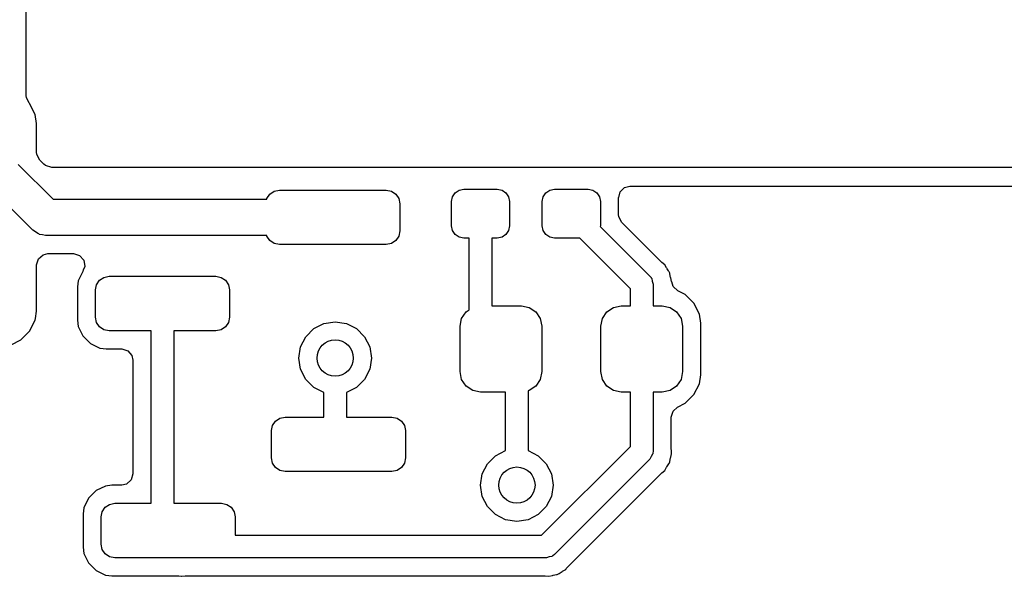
# Model space of a CAD drawing. Extents: x 0.4 to 10.6, y -8.1 to -0.4.
# Tile 38 of 42: x 7.064 to 7.491, y -2.087 to -1.845. Entities that reach past the tile are written whole.
import ezdxf

# ---------------------------------------------------------------- set-up
doc = ezdxf.new("R2010")
doc.units = 0
doc.header["$MEASUREMENT"] = 0
doc.layers.add('BLACK', color=7, linetype='CONTINUOUS')

msp = doc.modelspace()

# ---------------------------------------------------------------- linework, layer by layer
at = {"layer": 'BLACK', "linetype": 'CONTINUOUS'}
for p, q in [((7.06693, -1.87832), (7.06693, -1.75685)), ((7.06704, -1.87936), (7.06693, -1.87832)), ((7.06817, -1.88142), (7.06704, -1.87936)), ((7.06812, -1.88145), (7.06817, -1.88142)), ((7.06835, -1.88176), (7.06812, -1.88145)), ((7.07076, -1.88649), (7.06835, -1.88176)), ((7.06835, -1.88176), (7.06835, -1.88176)), ((7.07138, -1.89041), (7.07076, -1.88649)), ((7.07138, -1.90286), (7.07138, -1.89041)), ((7.07149, -1.9039), (7.07138, -1.90286)), ((7.07281, -1.90632), (7.07149, -1.9039)), ((7.07451, -1.90802), (7.07281, -1.90632)), ((7.06348, -1.90816), (7.07856, -1.92323)), ((7.07532, -1.90867), (7.07451, -1.90802)), ((7.07796, -1.90945), (7.07532, -1.90867)), ((7.67228, -1.90945), (7.07796, -1.90945)), ((7.06973, -1.93667), (7.05136, -1.91831)), ((7.1725, -1.92102), (7.17441, -1.91974)), ((7.17441, -1.91974), (7.17667, -1.91929)), ((7.17667, -1.91929), (7.22293, -1.91929)), ((7.22293, -1.91929), (7.22519, -1.91974)), ((7.22519, -1.91974), (7.22711, -1.92102)), ((7.25274, -1.92045), (7.25446, -1.9193)), ((7.25446, -1.9193), (7.2565, -1.9189)), ((7.2565, -1.9189), (7.27106, -1.9189)), ((7.27106, -1.9189), (7.2731, -1.9193)), ((7.2731, -1.9193), (7.27482, -1.92045)), ((7.29211, -1.92045), (7.29383, -1.9193)), ((7.29383, -1.9193), (7.29587, -1.9189)), ((7.29587, -1.9189), (7.31043, -1.9189)), ((7.31043, -1.9189), (7.31247, -1.9193)), ((7.31247, -1.9193), (7.31419, -1.92045)), ((7.3237, -1.9225), (7.32425, -1.92006)), ((7.32425, -1.92006), (7.3262, -1.91812)), ((7.3262, -1.91812), (7.32852, -1.91754)), ((7.32852, -1.91754), (7.67228, -1.91754)), ((7.07856, -1.92323), (7.17116, -1.92323)), ((7.17116, -1.92323), (7.17122, -1.92294)), ((7.17122, -1.92294), (7.1725, -1.92102)), ((7.22711, -1.92102), (7.22839, -1.92294)), ((7.22839, -1.92294), (7.22884, -1.9252)), ((7.25118, -1.92421), (7.25159, -1.92218)), ((7.25118, -1.93484), (7.25118, -1.92421)), ((7.25159, -1.92218), (7.25274, -1.92045)), ((7.27482, -1.92045), (7.27597, -1.92218)), ((7.27597, -1.92218), (7.27638, -1.92421)), ((7.27638, -1.92421), (7.27638, -1.93484)), ((7.29055, -1.92421), (7.29096, -1.92218)), ((7.29055, -1.93484), (7.29055, -1.92421)), ((7.29096, -1.92218), (7.29211, -1.92045)), ((7.31419, -1.92045), (7.31534, -1.92218)), ((7.31534, -1.92218), (7.31575, -1.92421)), ((7.31575, -1.92421), (7.31575, -1.93484)), ((7.32364, -1.92987), (7.32364, -1.9225)), ((7.32364, -1.9225), (7.3237, -1.9225)), ((7.22884, -1.9252), (7.22884, -1.93701)), ((7.32375, -1.93091), (7.32364, -1.92987)), ((7.32507, -1.93333), (7.32375, -1.93091)), ((7.07085, -1.93737), (7.06973, -1.93667)), ((7.22884, -1.93701), (7.22839, -1.93927)), ((7.25159, -1.93688), (7.25118, -1.93484)), ((7.25274, -1.9386), (7.25159, -1.93688)), ((7.27597, -1.93688), (7.27482, -1.9386)), ((7.27638, -1.93484), (7.27597, -1.93688)), ((7.29096, -1.93688), (7.29055, -1.93484)), ((7.29211, -1.9386), (7.29096, -1.93688)), ((7.31575, -1.93484), (7.31569, -1.93511)), ((7.31569, -1.93511), (7.33714, -1.95656)), ((7.34225, -1.95051), (7.32507, -1.93333)), ((7.07188, -1.9382), (7.07085, -1.93737)), ((7.07232, -1.9383), (7.07188, -1.9382)), ((7.07269, -1.93853), (7.07232, -1.9383)), ((7.07401, -1.93868), (7.07269, -1.93853)), ((7.0753, -1.93898), (7.07401, -1.93868)), ((7.17116, -1.93898), (7.0753, -1.93898)), ((7.17122, -1.93927), (7.17116, -1.93898)), ((7.1725, -1.94118), (7.17122, -1.93927)), ((7.17441, -1.94246), (7.1725, -1.94118)), ((7.22711, -1.94118), (7.22519, -1.94246)), ((7.22839, -1.93927), (7.22711, -1.94118)), ((7.25446, -1.93975), (7.25274, -1.9386)), ((7.2565, -1.94016), (7.25446, -1.93975)), ((7.25886, -1.94016), (7.2565, -1.94016)), ((7.25886, -1.97119), (7.25886, -1.94016)), ((7.27106, -1.94016), (7.2687, -1.94016)), ((7.2687, -1.94016), (7.2687, -1.96949)), ((7.2731, -1.93975), (7.27106, -1.94016)), ((7.27482, -1.9386), (7.2731, -1.93975)), ((7.29383, -1.93975), (7.29211, -1.9386)), ((7.29587, -1.94016), (7.29383, -1.93975)), ((7.30682, -1.94016), (7.29587, -1.94016)), ((7.32874, -1.96208), (7.30682, -1.94016)), ((7.17667, -1.94291), (7.17441, -1.94246)), ((7.22293, -1.94291), (7.17667, -1.94291)), ((7.22519, -1.94246), (7.22293, -1.94291)), ((7.07138, -1.95175), (7.07215, -1.94911)), ((7.07215, -1.94911), (7.07423, -1.94731)), ((7.07423, -1.94731), (7.07626, -1.94687)), ((7.07626, -1.94687), (7.08741, -1.94687)), ((7.08741, -1.94687), (7.09005, -1.94765)), ((7.09005, -1.94765), (7.09185, -1.94972)), ((7.09185, -1.94972), (7.09224, -1.95245)), ((7.07138, -1.97179), (7.07138, -1.95175)), ((7.09165, -1.95411), (7.09147, -1.95447)), ((7.09224, -1.95245), (7.09159, -1.95408)), ((7.09159, -1.95408), (7.09165, -1.95411)), ((7.34241, -1.95065), (7.34225, -1.95051)), ((7.34363, -1.95168), (7.34241, -1.95065)), ((7.34443, -1.95306), (7.34363, -1.95168)), ((7.34363, -1.95168), (7.34363, -1.95168)), ((7.34363, -1.95168), (7.34363, -1.95168)), ((7.34454, -1.95323), (7.34443, -1.95306)), ((7.3447, -1.95347), (7.34454, -1.95323)), ((7.34532, -1.95434), (7.3447, -1.95347)), ((7.34545, -1.95454), (7.34532, -1.95434)), ((7.08945, -1.95861), (7.08906, -1.96129)), ((7.09143, -1.95456), (7.08945, -1.95861)), ((7.09147, -1.95447), (7.09143, -1.95456)), ((7.09147, -1.95447), (7.09147, -1.95447)), ((7.0974, -1.96034), (7.09868, -1.95842)), ((7.09868, -1.95842), (7.10059, -1.95714)), ((7.10059, -1.95714), (7.10285, -1.95669)), ((7.10285, -1.95669), (7.14911, -1.95669)), ((7.14911, -1.95669), (7.15137, -1.95714)), ((7.15137, -1.95714), (7.15329, -1.95842)), ((7.15329, -1.95842), (7.15457, -1.96034)), ((7.33714, -1.95656), (7.33767, -1.95726)), ((7.33767, -1.95726), (7.3378, -1.95738)), ((7.3378, -1.95738), (7.33783, -1.95748)), ((7.33783, -1.95748), (7.33798, -1.95768)), ((7.33798, -1.95768), (7.33824, -1.95887)), ((7.34554, -1.95473), (7.34545, -1.95454)), ((7.34545, -1.95454), (7.34545, -1.95454)), ((7.34582, -1.95539), (7.34554, -1.95473)), ((7.34589, -1.95559), (7.34582, -1.95539)), ((7.34617, -1.95716), (7.34589, -1.95559)), ((7.34589, -1.95559), (7.34589, -1.95559)), ((7.34589, -1.95559), (7.34589, -1.95559)), ((7.34621, -1.95736), (7.34617, -1.95716)), ((7.34662, -1.95891), (7.34621, -1.95736)), ((7.08906, -1.96129), (7.08906, -1.97572)), ((7.09695, -1.9626), (7.0974, -1.96034)), ((7.09695, -1.97441), (7.09695, -1.9626)), ((7.15457, -1.96034), (7.15502, -1.9626)), ((7.15502, -1.9626), (7.15502, -1.97441)), ((7.32874, -1.96949), (7.32874, -1.96208)), ((7.33824, -1.95887), (7.33858, -1.96004)), ((7.33858, -1.96004), (7.33858, -1.96949)), ((7.34664, -1.95907), (7.34662, -1.95891)), ((7.34662, -1.95891), (7.34662, -1.95891)), ((7.34729, -1.9611), (7.34664, -1.95907)), ((7.34929, -1.96299), (7.34729, -1.9611)), ((7.35249, -1.96462), (7.34929, -1.96299)), ((7.35249, -1.96463), (7.35249, -1.96462)), ((7.35249, -1.96462), (7.35249, -1.96462)), ((7.35624, -1.96838), (7.35249, -1.96463)), ((7.25752, -1.97208), (7.25886, -1.97119)), ((7.2687, -1.96949), (7.2815, -1.96949)), ((7.2815, -1.96949), (7.28489, -1.97016)), ((7.28489, -1.97016), (7.28776, -1.97208)), ((7.31854, -1.97208), (7.32141, -1.97016)), ((7.32141, -1.97016), (7.3248, -1.96949)), ((7.3248, -1.96949), (7.32874, -1.96949)), ((7.33858, -1.96949), (7.34252, -1.96949)), ((7.34252, -1.96949), (7.34591, -1.97016)), ((7.34591, -1.97016), (7.34878, -1.97208)), ((7.35865, -1.97311), (7.35624, -1.96838)), ((7.35624, -1.96838), (7.35624, -1.96838)), ((7.35624, -1.96838), (7.35624, -1.96838)), ((7.07076, -1.97571), (7.07086, -1.97506)), ((7.07086, -1.97506), (7.07138, -1.97179)), ((7.0974, -1.97667), (7.09695, -1.97441)), ((7.15502, -1.97441), (7.15457, -1.97667)), ((7.25492, -1.97835), (7.2556, -1.97496)), ((7.2556, -1.97496), (7.25752, -1.97208)), ((7.28776, -1.97208), (7.28968, -1.97496)), ((7.28968, -1.97496), (7.29035, -1.97835)), ((7.31594, -1.97835), (7.31662, -1.97496)), ((7.31662, -1.97496), (7.31854, -1.97208)), ((7.34878, -1.97208), (7.3507, -1.97496)), ((7.3507, -1.97496), (7.35138, -1.97835)), ((7.35927, -1.97703), (7.35865, -1.97311)), ((7.35865, -1.97311), (7.35865, -1.97311)), ((7.35865, -1.97311), (7.35865, -1.97311)), ((7.06835, -1.98044), (7.07076, -1.97571)), ((7.08906, -1.97572), (7.08945, -1.9784)), ((7.08945, -1.9784), (7.08945, -1.9784)), ((7.08945, -1.9784), (7.09073, -1.98103)), ((7.09868, -1.97859), (7.0974, -1.97667)), ((7.10059, -1.97987), (7.09868, -1.97859)), ((7.10285, -1.98031), (7.10059, -1.97987)), ((7.15137, -1.97987), (7.14911, -1.98031)), ((7.15329, -1.97859), (7.15137, -1.97987)), ((7.15457, -1.97667), (7.15329, -1.97859)), ((7.18805, -1.98287), (7.19153, -1.97939)), ((7.19153, -1.97939), (7.19592, -1.97715)), ((7.19592, -1.97715), (7.20079, -1.97638)), ((7.20079, -1.97638), (7.20565, -1.97715)), ((7.20565, -1.97715), (7.21004, -1.97939)), ((7.21004, -1.97939), (7.21353, -1.98287)), ((7.25492, -1.99803), (7.25492, -1.97835)), ((7.29035, -1.97835), (7.29035, -1.99803)), ((7.31594, -1.99803), (7.31594, -1.97835)), ((7.35138, -1.97835), (7.35138, -1.99803)), ((7.35927, -1.99935), (7.35927, -1.97703)), ((7.06034, -1.98636), (7.0646, -1.98419)), ((7.0646, -1.98419), (7.06835, -1.98044)), ((7.09073, -1.98103), (7.09147, -1.98254)), ((7.09147, -1.98254), (7.09472, -1.9858)), ((7.12106, -1.98031), (7.10285, -1.98031)), ((7.12106, -2.05512), (7.12106, -1.98031)), ((7.14911, -1.98031), (7.13091, -1.98031)), ((7.13091, -1.98031), (7.13091, -2.05512)), ((7.18581, -1.98726), (7.18805, -1.98287)), ((7.21353, -1.98287), (7.21576, -1.98726)), ((7.09472, -1.9858), (7.09472, -1.9858)), ((7.09472, -1.9858), (7.09473, -1.9858)), ((7.09473, -1.9858), (7.09886, -1.98782)), ((7.09886, -1.98782), (7.1002, -1.98801)), ((7.1002, -1.98801), (7.10154, -1.98821)), ((7.10154, -1.98821), (7.10154, -1.98821)), ((7.10154, -1.98821), (7.10829, -1.98821)), ((7.10829, -1.98821), (7.11093, -1.98898)), ((7.18504, -1.99213), (7.18581, -1.98726)), ((7.21576, -1.98726), (7.21654, -1.99213)), ((7.11093, -1.98898), (7.11273, -1.99106)), ((7.11273, -1.99106), (7.11317, -1.99309)), ((7.18581, -1.99699), (7.18504, -1.99213)), ((7.21654, -1.99213), (7.21576, -1.99699)), ((7.11317, -1.99309), (7.11317, -2.04234)), ((7.18805, -2.00138), (7.18581, -1.99699)), ((7.21576, -1.99699), (7.21353, -2.00138)), ((7.2556, -2.00142), (7.25492, -1.99803)), ((7.29035, -1.99803), (7.28968, -2.00142)), ((7.31662, -2.00142), (7.31594, -1.99803)), ((7.35138, -1.99803), (7.3507, -2.00142)), ((7.35865, -2.00327), (7.35927, -1.99935)), ((7.19153, -2.00487), (7.18805, -2.00138)), ((7.19587, -2.00708), (7.19153, -2.00487)), ((7.21004, -2.00487), (7.20571, -2.00708)), ((7.21353, -2.00138), (7.21004, -2.00487)), ((7.25752, -2.0043), (7.2556, -2.00142)), ((7.26039, -2.00622), (7.25752, -2.0043)), ((7.28776, -2.0043), (7.28489, -2.00622)), ((7.28968, -2.00142), (7.28776, -2.0043)), ((7.31854, -2.0043), (7.31662, -2.00142)), ((7.32141, -2.00622), (7.31854, -2.0043)), ((7.34878, -2.0043), (7.34591, -2.00622)), ((7.3507, -2.00142), (7.34878, -2.0043)), ((7.35624, -2.008), (7.35865, -2.00327)), ((7.35865, -2.00327), (7.35865, -2.00327)), ((7.19587, -2.01772), (7.19587, -2.00708)), ((7.20571, -2.00708), (7.20571, -2.01772)), ((7.26378, -2.00689), (7.26039, -2.00622)), ((7.27461, -2.00689), (7.26378, -2.00689)), ((7.27461, -2.03229), (7.27461, -2.00689)), ((7.28489, -2.00622), (7.28445, -2.0063)), ((7.28445, -2.0063), (7.28445, -2.03229)), ((7.3248, -2.00689), (7.32141, -2.00622)), ((7.32874, -2.00689), (7.3248, -2.00689)), ((7.32874, -2.03044), (7.32874, -2.00689)), ((7.34252, -2.00689), (7.33858, -2.00689)), ((7.33858, -2.00689), (7.33858, -2.03248)), ((7.34591, -2.00622), (7.34252, -2.00689)), ((7.35249, -2.01175), (7.35624, -2.008)), ((7.34725, -2.01517), (7.34914, -2.01346)), ((7.34914, -2.01346), (7.35249, -2.01175)), ((7.17496, -2.01945), (7.17687, -2.01817)), ((7.17687, -2.01817), (7.17913, -2.01772)), ((7.17913, -2.01772), (7.19587, -2.01772)), ((7.20571, -2.01772), (7.22539, -2.01772)), ((7.22539, -2.01772), (7.22765, -2.01817)), ((7.22765, -2.01817), (7.22957, -2.01945)), ((7.34648, -2.01781), (7.34725, -2.01517)), ((7.34648, -2.03181), (7.34648, -2.01781)), ((7.17323, -2.02362), (7.17368, -2.02136)), ((7.17368, -2.02136), (7.17496, -2.01945)), ((7.22957, -2.01945), (7.23085, -2.02136)), ((7.23085, -2.02136), (7.2313, -2.02362)), ((7.17323, -2.03543), (7.17323, -2.02362)), ((7.2313, -2.02362), (7.2313, -2.03543)), ((7.29028, -2.0689), (7.32874, -2.03044)), ((7.17368, -2.03769), (7.17323, -2.03543)), ((7.2313, -2.03543), (7.23085, -2.03769)), ((7.26679, -2.03799), (7.27027, -2.0345)), ((7.27027, -2.0345), (7.27461, -2.03229)), ((7.28445, -2.03229), (7.28878, -2.0345)), ((7.28878, -2.0345), (7.29227, -2.03799)), ((7.33772, -2.03489), (7.33714, -2.03596)), ((7.33838, -2.03387), (7.33772, -2.03489)), ((7.33842, -2.03362), (7.33838, -2.03387)), ((7.33847, -2.03353), (7.33842, -2.03362)), ((7.33858, -2.03248), (7.33846, -2.03335)), ((7.33846, -2.03335), (7.33847, -2.03353)), ((7.34589, -2.03693), (7.34617, -2.03536)), ((7.34617, -2.03536), (7.34621, -2.03516)), ((7.34621, -2.03516), (7.34662, -2.03361)), ((7.34649, -2.03203), (7.34648, -2.03181)), ((7.34662, -2.03361), (7.34649, -2.03203)), ((7.17496, -2.03961), (7.17368, -2.03769)), ((7.17687, -2.04089), (7.17496, -2.03961)), ((7.22957, -2.03961), (7.22765, -2.04089)), ((7.23085, -2.03769), (7.22957, -2.03961)), ((7.26455, -2.04238), (7.26679, -2.03799)), ((7.29227, -2.03799), (7.2945, -2.04238)), ((7.33714, -2.03596), (7.2958, -2.0773)), ((7.34363, -2.04084), (7.34443, -2.03946)), ((7.34443, -2.03946), (7.34454, -2.03929)), ((7.34454, -2.03929), (7.34545, -2.03798)), ((7.34545, -2.03798), (7.34554, -2.03779)), ((7.34545, -2.03798), (7.34545, -2.03798)), ((7.34554, -2.03779), (7.34582, -2.03713)), ((7.34582, -2.03713), (7.34589, -2.03693)), ((7.34589, -2.03693), (7.34589, -2.03693)), ((7.11317, -2.04234), (7.11239, -2.04498)), ((7.17913, -2.04134), (7.17687, -2.04089)), ((7.22539, -2.04134), (7.17913, -2.04134)), ((7.22765, -2.04089), (7.22539, -2.04134)), ((7.26378, -2.04724), (7.26455, -2.04238)), ((7.2945, -2.04238), (7.29528, -2.04724)), ((7.30186, -2.08241), (7.34225, -2.04201)), ((7.34225, -2.04201), (7.34241, -2.04187)), ((7.34241, -2.04187), (7.34363, -2.04084)), ((7.10132, -2.04762), (7.09719, -2.04964)), ((7.10401, -2.04722), (7.10132, -2.04762)), ((7.10829, -2.04722), (7.10401, -2.04722)), ((7.11032, -2.04678), (7.10829, -2.04722)), ((7.11239, -2.04498), (7.11032, -2.04678)), ((7.26455, -2.05211), (7.26378, -2.04724)), ((7.29528, -2.04724), (7.2945, -2.05211)), ((7.09719, -2.04964), (7.09393, -2.05289)), ((7.26679, -2.0565), (7.26455, -2.05211)), ((7.2945, -2.05211), (7.29227, -2.0565)), ((7.09393, -2.05289), (7.09191, -2.05703)), ((7.10114, -2.05685), (7.10305, -2.05557)), ((7.10305, -2.05557), (7.10531, -2.05512)), ((7.10531, -2.05512), (7.12106, -2.05512)), ((7.13091, -2.05512), (7.15157, -2.05512)), ((7.15157, -2.05512), (7.15383, -2.05557)), ((7.15383, -2.05557), (7.15575, -2.05685)), ((7.27027, -2.05998), (7.26679, -2.0565)), ((7.29227, -2.0565), (7.28878, -2.05998)), ((7.09191, -2.05703), (7.09152, -2.05971)), ((7.09152, -2.05971), (7.09152, -2.07414)), ((7.09941, -2.06102), (7.09986, -2.05876)), ((7.09941, -2.07283), (7.09941, -2.06102)), ((7.09986, -2.05876), (7.10114, -2.05685)), ((7.15575, -2.05685), (7.15703, -2.05876)), ((7.15703, -2.05876), (7.15748, -2.06102)), ((7.15748, -2.06102), (7.15748, -2.0689)), ((7.27466, -2.06222), (7.27027, -2.05998)), ((7.28878, -2.05998), (7.28439, -2.06222)), ((7.27953, -2.06299), (7.27466, -2.06222)), ((7.28439, -2.06222), (7.27953, -2.06299)), ((7.15748, -2.0689), (7.29028, -2.0689)), ((7.09986, -2.07509), (7.09941, -2.07283)), ((7.09152, -2.07414), (7.09191, -2.07683)), ((7.09191, -2.07683), (7.09393, -2.08096)), ((7.10114, -2.07701), (7.09986, -2.07509)), ((7.10305, -2.07829), (7.10114, -2.07701)), ((7.29488, -2.07799), (7.29468, -2.07814)), ((7.29498, -2.07796), (7.29488, -2.07799)), ((7.2951, -2.07783), (7.29498, -2.07796)), ((7.2958, -2.0773), (7.2951, -2.07783)), ((7.09393, -2.08096), (7.09719, -2.08422)), ((7.10531, -2.07874), (7.10305, -2.07829)), ((7.13533, -2.07874), (7.10531, -2.07874)), ((7.29232, -2.07874), (7.13533, -2.07874)), ((7.29349, -2.0784), (7.29232, -2.07874)), ((7.29468, -2.07814), (7.29349, -2.0784)), ((7.09719, -2.08422), (7.09719, -2.08422)), ((7.09719, -2.08422), (7.09719, -2.08422)), ((7.09719, -2.08422), (7.10132, -2.08624)), ((7.10132, -2.08624), (7.10266, -2.08644)), ((7.10266, -2.08644), (7.10401, -2.08663)), ((7.10401, -2.08663), (7.10401, -2.08663)), ((7.10401, -2.08663), (7.133, -2.08663)), ((7.133, -2.08663), (7.13399, -2.08676)), ((7.1342, -2.08678), (7.13579, -2.08664)), ((7.13579, -2.08664), (7.136, -2.08663)), ((7.136, -2.08663), (7.29166, -2.08663)), ((7.29166, -2.08663), (7.29187, -2.08664)), ((7.29187, -2.08664), (7.29346, -2.08678)), ((7.29346, -2.08678), (7.295, -2.08637)), ((7.295, -2.08637), (7.2952, -2.08632)), ((7.2952, -2.08632), (7.29677, -2.08605)), ((7.29677, -2.08605), (7.29697, -2.08597)), ((7.29677, -2.08605), (7.29677, -2.08605)), ((7.29697, -2.08597), (7.29763, -2.0857)), ((7.29763, -2.0857), (7.29782, -2.08561)), ((7.29782, -2.08561), (7.29913, -2.0847)), ((7.29782, -2.08561), (7.29782, -2.08561)), ((7.29913, -2.0847), (7.29931, -2.08458)), ((7.29931, -2.08458), (7.30069, -2.08379)), ((7.30069, -2.08379), (7.30097, -2.08345)), ((7.30097, -2.08345), (7.30162, -2.08268)), ((7.30162, -2.08268), (7.30171, -2.08257)), ((7.30171, -2.08257), (7.30186, -2.08241)), ((7.13399, -2.08676), (7.1342, -2.08678)), ((7.1342, -2.08678), (7.1342, -2.08678)), ((7.1342, -2.08678), (7.1342, -2.08678))]:
    msp.add_line(p, q, dxfattribs=at)
at = {"layer": 'BLACK'}
for centre in [(7.20079, -1.99213), (7.27953, -2.04724)]:
    msp.add_circle(centre, 0.00787, dxfattribs=at)

doc.saveas('drawing.dxf')
